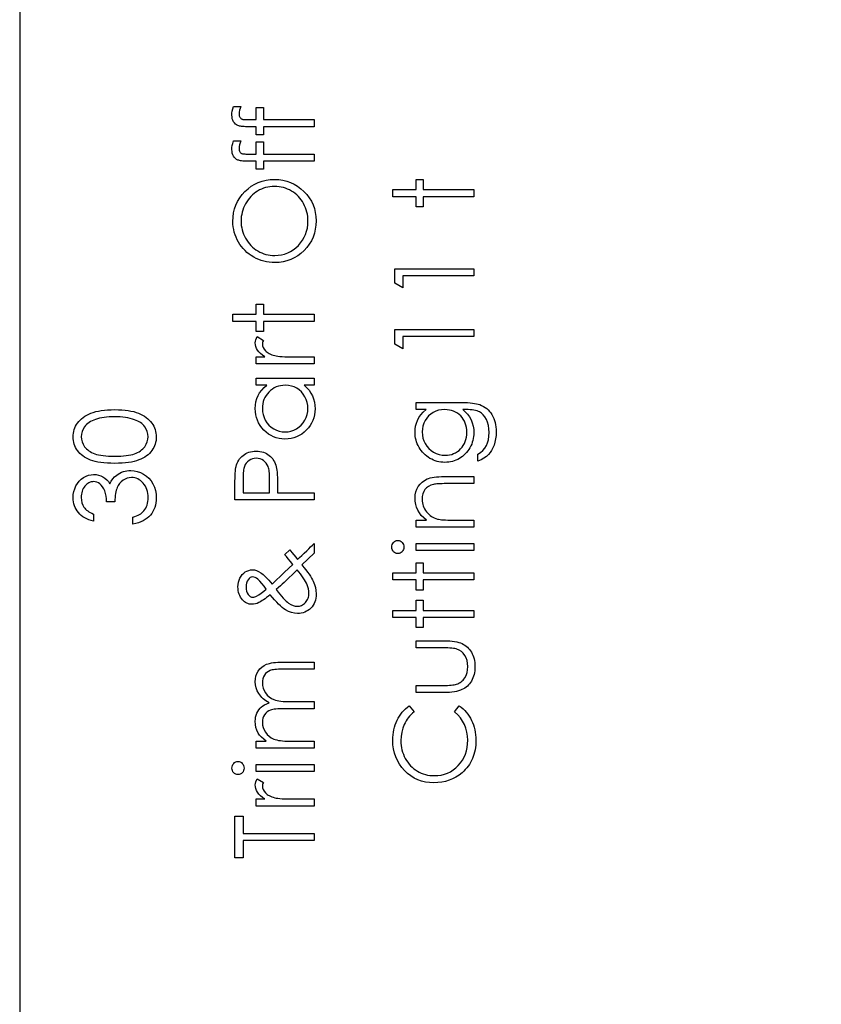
# Model space of a CAD drawing. Header units: inches. Extents: x 0.1 to 87.3, y 0.1 to 33.9.
# Tile 6 of 174: x 2.8 to 4.1, y 17.7 to 19.2. Entities that reach past the tile are written whole.
import ezdxf

# ---------------------------------------------------------------- set-up
doc = ezdxf.new("R2010")
doc.units = ezdxf.units.IN
doc.header["$MEASUREMENT"] = 0
doc.layers.add('DIMENSIONS', color=171, linetype='Continuous')
doc.styles.add('SLDTEXTSTYLE0', font='TXT', dxfattribs={"width": 0.75})
doc.dimstyles.new('SLDDIMSTYLE7', dxfattribs={"dimtxt": 0.125, "dimasz": 0.13, "dimexe": 0, "dimexo": 0.0625, "dimgap": 0.03125, "dimtad": 0, "dimtih": 1, "dimtoh": 1, "dimdec": 1, "dimrnd": 1e-09, "dimzin": 12, "dimdsep": 46, "dimtxsty": 'SLDTEXTSTYLE0', "dimsah": 1, "dimcen": 0.09, "dimadec": 0, "dimazin": 3, "dimtfac": 1, "dimtdec": 1, "dimtofl": 0, "dimtmove": 0, "dimatfit": 3, "dimfxl": 1, "dimfrac": 2, "dimtolj": 1, "dimtzin": 12, "dimarcsym": 0})

# ---------------------------------------------------------------- blocks, each defined once
blk = doc.blocks.new('_D_10')
at = {"layer": 'DIMENSIONS'}
for p, q in [((2.8197, 20.8042), (2.8197, 14.5427)), ((48.3846, 20.3884), (48.3846, 14.5427)), ((2.8197, 14.6677), (27.4208, 14.6677)), ((48.3846, 14.6677), (27.7909, 14.6677))]:
    blk.add_line(p, q, dxfattribs=at)
for centre, start, end in [((27.6426, 14.655), 153.4349, 206.5651), ((27.569, 14.655), 333.4349, 26.5651)]:
    blk.add_arc(centre, 0.2219, start, end, dxfattribs=at)
for points in [[(2.8197, 14.6677), (2.9497, 14.6477), (2.9497, 14.6877)], [(48.3846, 14.6677), (48.2546, 14.6877), (48.2546, 14.6477)]]:
    blk.add_solid(points, dxfattribs=at)
at = {"layer": 'DIMENSIONS', "insert": (27.4442, 14.7169), "char_height": 0.125, "attachment_point": 1, "style": 'SLDTEXTSTYLE0'}
blk.add_mtext('45.6', dxfattribs=at)

msp = doc.modelspace()

# ---------------------------------------------------------------- linework, layer by layer
at = {"color": 7, "linetype": 'Continuous', "flags": 128}
for points in [[(3.15736, 19.07405), (3.169, 19.07405), (3.169, 19.07405), (3.16778, 19.07085), (3.1669, 19.06789), (3.16637, 19.06516), (3.1662, 19.06268), (3.1662, 19.06268), (3.1663, 19.06101), (3.16655, 19.05945), (3.167, 19.05808), (3.16763, 19.05683), (3.16838, 19.05577), (3.16915, 19.05492), (3.17, 19.0543), (3.17091, 19.0539), (3.17146, 19.05375), (3.17221, 19.05365), (3.17316, 19.05352), (3.17431, 19.05344), (3.17564, 19.05337), (3.17714, 19.05334), (3.17887, 19.05329), (3.18077, 19.05329), (3.18077, 19.05329), (3.19344, 19.05329), (3.19344, 19.05329), (3.19344, 19.07245), (3.19344, 19.07245), (3.20466, 19.07245), (3.20466, 19.07245), (3.20466, 19.05327), (3.20466, 19.05327), (3.28479, 19.05322), (3.28479, 19.05322), (3.28479, 19.042), (3.28479, 19.042), (3.20466, 19.042), (3.20466, 19.042), (3.20466, 19.02918), (3.20466, 19.02918), (3.19344, 19.02918), (3.19344, 19.02918), (3.19344, 19.042), (3.19344, 19.042), (3.17884, 19.042), (3.17884, 19.042), (3.17641, 19.04203), (3.17419, 19.04213), (3.17211, 19.04225), (3.17023, 19.04245), (3.16853, 19.0427), (3.167, 19.04303), (3.16567, 19.04338), (3.1645, 19.0438), (3.16247, 19.04486), (3.16064, 19.04623), (3.15901, 19.04791), (3.15758, 19.04991), (3.15646, 19.05219), (3.15563, 19.0547), (3.15516, 19.05743), (3.15498, 19.06038), (3.15498, 19.06038), (3.15513, 19.06339), (3.15558, 19.06667), (3.15631, 19.07022), (3.15733, 19.07405)], [(3.15736, 19.01957), (3.169, 19.01957), (3.169, 19.01957), (3.16778, 19.01636), (3.1669, 19.01341), (3.16637, 19.01068), (3.1662, 19.0082), (3.1662, 19.0082), (3.1663, 19.00652), (3.16655, 19.00497), (3.167, 19.00359), (3.16763, 19.00234), (3.16838, 19.00129), (3.16915, 19.00044), (3.17, 18.99981), (3.17091, 18.99941), (3.17146, 18.99926), (3.17221, 18.99916), (3.17316, 18.99903), (3.17431, 18.99896), (3.17564, 18.99888), (3.17714, 18.99886), (3.17887, 18.99881), (3.18077, 18.99881), (3.18077, 18.99881), (3.19344, 18.99881), (3.19344, 18.99881), (3.19344, 19.01796), (3.19344, 19.01796), (3.20466, 19.01796), (3.20466, 19.01796), (3.20466, 18.99878), (3.20466, 18.99878), (3.28479, 18.99873), (3.28479, 18.99873), (3.28479, 18.98751), (3.28479, 18.98751), (3.20466, 18.98751), (3.20466, 18.98751), (3.20466, 18.97469), (3.20466, 18.97469), (3.19344, 18.97469), (3.19344, 18.97469), (3.19344, 18.98751), (3.19344, 18.98751), (3.17884, 18.98751), (3.17884, 18.98751), (3.17641, 18.98754), (3.17419, 18.98764), (3.17211, 18.98776), (3.17023, 18.98797), (3.16853, 18.98822), (3.167, 18.98854), (3.16567, 18.98889), (3.1645, 18.98932), (3.16247, 18.99037), (3.16064, 18.99175), (3.15901, 18.99342), (3.15758, 18.99543), (3.15646, 18.99771), (3.15563, 19.00021), (3.15516, 19.00294), (3.15498, 19.00589), (3.15498, 19.00589), (3.15513, 19.0089), (3.15558, 19.01218), (3.15631, 19.01573), (3.15733, 19.01957)], [(3.15661, 18.89216), (3.15688, 18.8991), (3.15776, 18.90573), (3.15924, 18.91209), (3.16132, 18.91818), (3.164, 18.92396), (3.16725, 18.92945), (3.17111, 18.93465), (3.17554, 18.93956), (3.18042, 18.94404), (3.18558, 18.94793), (3.19101, 18.95121), (3.1967, 18.95389), (3.20268, 18.95599), (3.20892, 18.95747), (3.21545, 18.95837), (3.22224, 18.95867), (3.22224, 18.95867), (3.22897, 18.95837), (3.23546, 18.95747), (3.24167, 18.95599), (3.24763, 18.95391), (3.25331, 18.95123), (3.25875, 18.94795), (3.26393, 18.94407), (3.26884, 18.93961), (3.27332, 18.93473), (3.27723, 18.92957), (3.28051, 18.92416), (3.28321, 18.91848), (3.28529, 18.91254), (3.28679, 18.90636), (3.28769, 18.8999), (3.28799, 18.89316), (3.28799, 18.89316), (3.28769, 18.88638), (3.28679, 18.87984), (3.28531, 18.87358), (3.28324, 18.8676), (3.28056, 18.86189), (3.27728, 18.85643), (3.2734, 18.85125), (3.26894, 18.84634), (3.26406, 18.84186), (3.25892, 18.838), (3.25351, 18.83472), (3.24788, 18.83204), (3.24199, 18.82994), (3.23586, 18.82846), (3.22947, 18.82756), (3.22284, 18.82726), (3.22284, 18.82726), (3.21838, 18.82738), (3.214, 18.82781), (3.20969, 18.82849), (3.20546, 18.82944), (3.20133, 18.83066), (3.19727, 18.83214), (3.19329, 18.83392), (3.18941, 18.83595), (3.18565, 18.83823), (3.18212, 18.8407), (3.17879, 18.84336), (3.17569, 18.84624), (3.17278, 18.84929), (3.17008, 18.85255), (3.16758, 18.856), (3.1653, 18.85966), (3.16324, 18.86347), (3.16149, 18.86732), (3.15999, 18.87128), (3.15876, 18.87531), (3.15781, 18.87939), (3.15713, 18.88357), (3.15671, 18.88783), (3.15658, 18.89216)], [(3.40911, 18.93142), (3.40909, 18.94264), (3.40909, 18.94264), (3.44595, 18.94264), (3.44595, 18.94264), (3.44595, 18.95867), (3.44595, 18.95867), (3.45717, 18.95867), (3.45717, 18.95867), (3.45717, 18.94264), (3.45717, 18.94264), (3.5373, 18.94264), (3.5373, 18.94264), (3.5373, 18.93142), (3.5373, 18.93142), (3.45717, 18.93142), (3.45717, 18.93142), (3.45717, 18.9154), (3.45717, 18.9154), (3.44595, 18.9154), (3.44595, 18.9154), (3.44595, 18.93142), (3.44595, 18.93142), (3.40909, 18.93142)], [(3.16941, 18.89271), (3.1695, 18.88916), (3.16985, 18.88565), (3.17041, 18.8822), (3.17118, 18.87879), (3.17218, 18.87544), (3.17341, 18.8721), (3.17486, 18.86885), (3.17654, 18.86562), (3.17842, 18.86251), (3.18042, 18.85958), (3.1826, 18.85683), (3.18493, 18.85425), (3.18741, 18.85185), (3.19006, 18.84959), (3.19284, 18.84754), (3.1958, 18.84566), (3.19888, 18.84398), (3.20203, 18.84251), (3.20526, 18.84128), (3.20862, 18.84028), (3.21202, 18.83948), (3.21553, 18.83893), (3.21911, 18.83858), (3.22279, 18.83848), (3.22279, 18.83848), (3.2282, 18.83873), (3.23338, 18.83948), (3.23834, 18.8407), (3.24312, 18.84246), (3.24765, 18.84469), (3.25199, 18.84742), (3.25609, 18.85065), (3.26, 18.85438), (3.26355, 18.85846), (3.26663, 18.86274), (3.26924, 18.86722), (3.27139, 18.8719), (3.27304, 18.87681), (3.27422, 18.8819), (3.27495, 18.8872), (3.27517, 18.89271), (3.27517, 18.89271), (3.27507, 18.89642), (3.27475, 18.90005), (3.2742, 18.90363), (3.27342, 18.90714), (3.27244, 18.91057), (3.27124, 18.91392), (3.26981, 18.9172), (3.26819, 18.92043), (3.26636, 18.92354), (3.26438, 18.92647), (3.26225, 18.9292), (3.25995, 18.93178), (3.25747, 18.93418), (3.25484, 18.93641), (3.25206, 18.93844), (3.24911, 18.94031), (3.24605, 18.94199), (3.2429, 18.94344), (3.23967, 18.94467), (3.23634, 18.94567), (3.23293, 18.94645), (3.22945, 18.947), (3.22587, 18.94735), (3.22221, 18.94745), (3.22221, 18.94745), (3.21858, 18.94735), (3.21503, 18.947), (3.21157, 18.94645), (3.20819, 18.94567), (3.20491, 18.94467), (3.20173, 18.94344), (3.19863, 18.94199), (3.1956, 18.94031), (3.19269, 18.93844), (3.18994, 18.93638), (3.18733, 18.93413), (3.18488, 18.93173), (3.18257, 18.92912), (3.18042, 18.92632), (3.17839, 18.92336), (3.17654, 18.92021), (3.17486, 18.91695), (3.17341, 18.91362), (3.17218, 18.91027), (3.17118, 18.90686), (3.17041, 18.90338), (3.16985, 18.89987), (3.1695, 18.89632), (3.1694, 18.89271)], [(3.41233, 18.79453), (3.4123, 18.81764), (3.4123, 18.81764), (3.5373, 18.81764), (3.5373, 18.81764), (3.5373, 18.80642), (3.5373, 18.80642), (3.42512, 18.80642), (3.42512, 18.80642), (3.42512, 18.78719), (3.42512, 18.78719), (3.4123, 18.79453)], [(3.15661, 18.73431), (3.15658, 18.74553), (3.15658, 18.74553), (3.19344, 18.74553), (3.19344, 18.74553), (3.19344, 18.76155), (3.19344, 18.76155), (3.20466, 18.76155), (3.20466, 18.76155), (3.20466, 18.74553), (3.20466, 18.74553), (3.28479, 18.74553), (3.28479, 18.74553), (3.28479, 18.73431), (3.28479, 18.73431), (3.20466, 18.73431), (3.20466, 18.73431), (3.20466, 18.71828), (3.20466, 18.71828), (3.19344, 18.71828), (3.19344, 18.71828), (3.19344, 18.73431), (3.19344, 18.73431), (3.15658, 18.73431)], [(3.41233, 18.69838), (3.4123, 18.72149), (3.4123, 18.72149), (3.5373, 18.72149), (3.5373, 18.72149), (3.5373, 18.71027), (3.5373, 18.71027), (3.42512, 18.71027), (3.42512, 18.71027), (3.42512, 18.69104), (3.42512, 18.69104), (3.4123, 18.69838)], [(3.19348, 18.667), (3.19344, 18.67822), (3.19344, 18.67822), (3.20689, 18.67822), (3.20689, 18.67822), (3.20318, 18.68077), (3.20003, 18.6834), (3.19742, 18.68608), (3.19537, 18.68884), (3.19382, 18.69167), (3.19272, 18.69457), (3.19206, 18.6975), (3.19184, 18.70051), (3.19184, 18.70051), (3.19204, 18.70283), (3.19262, 18.70524), (3.19359, 18.70772), (3.19497, 18.71027), (3.19497, 18.71027), (3.20469, 18.70411), (3.20469, 18.70411), (3.20398, 18.70248), (3.20346, 18.70098), (3.20316, 18.6996), (3.20306, 18.69838), (3.20306, 18.69838), (3.20336, 18.6957), (3.20426, 18.69304), (3.20574, 18.69046), (3.20784, 18.68791), (3.20912, 18.68668), (3.21057, 18.68553), (3.2122, 18.68448), (3.21397, 18.68348), (3.2159, 18.68255), (3.21803, 18.6817), (3.22031, 18.68092), (3.22274, 18.68022), (3.22274, 18.68022), (3.22492, 18.67975), (3.22762, 18.67935), (3.23078, 18.679), (3.23446, 18.67872), (3.23861, 18.6785), (3.2433, 18.67834), (3.24843, 18.67824), (3.25409, 18.67822), (3.25409, 18.67822), (3.28479, 18.67822), (3.28479, 18.67822), (3.28479, 18.667), (3.28479, 18.667), (3.19344, 18.667)], [(3.19348, 18.64457), (3.28479, 18.64457), (3.28479, 18.64457), (3.28479, 18.63335), (3.28479, 18.63335), (3.26899, 18.63335), (3.26899, 18.63335), (3.27319, 18.62947), (3.27683, 18.62539), (3.27981, 18.62103), (3.28221, 18.61647), (3.28404, 18.61169), (3.28534, 18.60671), (3.28614, 18.60147), (3.28639, 18.59604), (3.28639, 18.59604), (3.28617, 18.59121), (3.28551, 18.58655), (3.28444, 18.58207), (3.28294, 18.57776), (3.28098, 18.57365), (3.2786, 18.5697), (3.2758, 18.56594), (3.27254, 18.56236), (3.26899, 18.55908), (3.26526, 18.55625), (3.26133, 18.55387), (3.25719, 18.55189), (3.25289, 18.55037), (3.24841, 18.54929), (3.24372, 18.54864), (3.23886, 18.54841), (3.23886, 18.54841), (3.23411, 18.54864), (3.2295, 18.54929), (3.22509, 18.55039), (3.22084, 18.55194), (3.21678, 18.55392), (3.2129, 18.55632), (3.20917, 18.55918), (3.20564, 18.56248), (3.20241, 18.56609), (3.1996, 18.5699), (3.19722, 18.57385), (3.1953, 18.57801), (3.19377, 18.58234), (3.19269, 18.58685), (3.19206, 18.59153), (3.19184, 18.59639), (3.19184, 18.59639), (3.19212, 18.60197), (3.19294, 18.60728), (3.19434, 18.61231), (3.19627, 18.61707), (3.19883, 18.62155), (3.20201, 18.62579), (3.20586, 18.62969), (3.21034, 18.63335), (3.21034, 18.63335), (3.19344, 18.63335), (3.19344, 18.63335), (3.19344, 18.64457)], [(3.20309, 18.59654), (3.20336, 18.59163), (3.20423, 18.58692), (3.20571, 18.58242), (3.20777, 18.57808), (3.21037, 18.57408), (3.21342, 18.5705), (3.21698, 18.56734), (3.22099, 18.56461), (3.22529, 18.56243), (3.22975, 18.56088), (3.23431, 18.55993), (3.23899, 18.55963), (3.23899, 18.55963), (3.24365, 18.55996), (3.2482, 18.56088), (3.25264, 18.56246), (3.25699, 18.56466), (3.26105, 18.56742), (3.26466, 18.57057), (3.26776, 18.57418), (3.27039, 18.57821), (3.27249, 18.58254), (3.27397, 18.58702), (3.27487, 18.59166), (3.27517, 18.59644), (3.27517, 18.59644), (3.27487, 18.6013), (3.274, 18.60603), (3.27249, 18.61061), (3.27042, 18.61507), (3.26784, 18.6192), (3.26483, 18.62286), (3.26143, 18.62596), (3.25757, 18.62859), (3.25339, 18.63067), (3.24896, 18.63217), (3.24427, 18.63305), (3.23932, 18.63335), (3.23932, 18.63335), (3.23553, 18.63317), (3.2319, 18.63267), (3.22842, 18.63185), (3.22512, 18.63069), (3.22196, 18.62919), (3.21896, 18.62736), (3.21613, 18.62521), (3.21345, 18.62271), (3.21102, 18.61998), (3.20889, 18.6171), (3.20711, 18.61404), (3.20566, 18.61086), (3.20451, 18.60751), (3.20371, 18.604), (3.20321, 18.60035), (3.20306, 18.59654)], [(3.44598, 18.59489), (3.44595, 18.6061), (3.44595, 18.6061), (3.51844, 18.6061), (3.51844, 18.6061), (3.52308, 18.60605), (3.52738, 18.6059), (3.53136, 18.60563), (3.53502, 18.60528), (3.53838, 18.6048), (3.54138, 18.60423), (3.54409, 18.60355), (3.54646, 18.60277), (3.54646, 18.60277), (3.54952, 18.60152), (3.55237, 18.60007), (3.55505, 18.59842), (3.55756, 18.59654), (3.55989, 18.59444), (3.56204, 18.59216), (3.56399, 18.58965), (3.56577, 18.58692), (3.56737, 18.58404), (3.56875, 18.58101), (3.5699, 18.57783), (3.57085, 18.5745), (3.5716, 18.57105), (3.57213, 18.56744), (3.57246, 18.56369), (3.57256, 18.55981), (3.57256, 18.55981), (3.57236, 18.55415), (3.57173, 18.54879), (3.57068, 18.5437), (3.5692, 18.53892), (3.56737, 18.53451), (3.56527, 18.53053), (3.56289, 18.527), (3.56021, 18.52387), (3.55706, 18.52102), (3.55327, 18.51829), (3.54882, 18.51566), (3.54371, 18.51316), (3.54371, 18.51316), (3.54371, 18.52437), (3.54371, 18.52437), (3.54792, 18.5272), (3.55152, 18.53043), (3.55455, 18.53404), (3.55701, 18.53802), (3.55891, 18.54245), (3.56026, 18.54739), (3.56106, 18.55279), (3.56134, 18.55873), (3.56134, 18.55873), (3.56106, 18.56459), (3.56026, 18.56997), (3.55891, 18.57488), (3.55701, 18.57931), (3.5547, 18.58322), (3.55215, 18.58652), (3.54929, 18.5892), (3.54616, 18.59131), (3.54439, 18.59216), (3.54236, 18.59288), (3.54005, 18.59348), (3.5375, 18.59398), (3.53465, 18.59439), (3.53154, 18.59466), (3.52816, 18.59484), (3.52453, 18.59489), (3.52453, 18.59489), (3.5198, 18.59489), (3.5198, 18.59489), (3.52378, 18.59138), (3.52728, 18.58752), (3.53026, 18.58329), (3.53277, 18.57869), (3.53475, 18.57383), (3.53617, 18.56882), (3.53702, 18.56369), (3.5373, 18.55838), (3.5373, 18.55838), (3.5372, 18.55525), (3.53692, 18.55217), (3.53642, 18.54914), (3.53575, 18.54616), (3.53487, 18.54323), (3.53382, 18.54035), (3.53254, 18.53749), (3.53109, 18.53471), (3.52946, 18.53204), (3.52771, 18.52951), (3.52583, 18.52713), (3.5238, 18.5249), (3.52165, 18.52285), (3.51937, 18.52094), (3.51694, 18.51919), (3.51439, 18.51759), (3.51173, 18.51619), (3.509, 18.51496), (3.50622, 18.51391), (3.50337, 18.51306), (3.50047, 18.5124), (3.49749, 18.51193), (3.49443, 18.51165), (3.49133, 18.51155), (3.49133, 18.51155), (3.48822, 18.51165), (3.48514, 18.51195), (3.48214, 18.51243), (3.47918, 18.51313), (3.47628, 18.51401), (3.47342, 18.51508), (3.47064, 18.51636), (3.46789, 18.51784), (3.46523, 18.51949), (3.46273, 18.52129), (3.46038, 18.52325), (3.45815, 18.52535), (3.45607, 18.5276), (3.45414, 18.53001), (3.45234, 18.53256), (3.45069, 18.53527), (3.44921, 18.53807), (3.44791, 18.5409), (3.44683, 18.54378), (3.44593, 18.54668), (3.44525, 18.54964), (3.44475, 18.55264), (3.44445, 18.55567), (3.44435, 18.55873), (3.44435, 18.55873), (3.4446, 18.56376), (3.44533, 18.56862), (3.44653, 18.5733), (3.44823, 18.57781), (3.45054, 18.58219), (3.45359, 18.58652), (3.4574, 18.59073), (3.46193, 18.59489), (3.46193, 18.59489), (3.44595, 18.59489)], [(2.96985, 18.50995), (2.96382, 18.51003), (2.95816, 18.51028), (2.95283, 18.5107), (2.94787, 18.51128), (2.94326, 18.512), (2.939, 18.51293), (2.9351, 18.51401), (2.93154, 18.51523), (2.92826, 18.51661), (2.92518, 18.51814), (2.92233, 18.51982), (2.91965, 18.52162), (2.91719, 18.52355), (2.91494, 18.5256), (2.91289, 18.5278), (2.91103, 18.53016), (2.90941, 18.53261), (2.90798, 18.53514), (2.9068, 18.53772), (2.90582, 18.5404), (2.90505, 18.54313), (2.9045, 18.54593), (2.90417, 18.54879), (2.90407, 18.55174), (2.90407, 18.55174), (2.90417, 18.55472), (2.90452, 18.55765), (2.90505, 18.56048), (2.90582, 18.56326), (2.9068, 18.56596), (2.90803, 18.56859), (2.90943, 18.57117), (2.91108, 18.57365), (2.91294, 18.57603), (2.91504, 18.57831), (2.91732, 18.58044), (2.91985, 18.58244), (2.92258, 18.58432), (2.92556, 18.58607), (2.92871, 18.58767), (2.93212, 18.58918), (2.93577, 18.5905), (2.93975, 18.59168), (2.94401, 18.59266), (2.94857, 18.59346), (2.95343, 18.59408), (2.95861, 18.59454), (2.96407, 18.59479), (2.96983, 18.59489), (2.96983, 18.59489), (2.97556, 18.59479), (2.98102, 18.59454), (2.98615, 18.59408), (2.99099, 18.59348), (2.99552, 18.59268), (2.99978, 18.59171), (3.00371, 18.59058), (3.00734, 18.58925), (3.01072, 18.58777), (3.01387, 18.58617), (3.01683, 18.58444), (3.01958, 18.58257), (3.02209, 18.58056), (3.02439, 18.57841), (3.02649, 18.57613), (3.02837, 18.57373), (3.03005, 18.57122), (3.03148, 18.56864), (3.0327, 18.56599), (3.0337, 18.56329), (3.03448, 18.56051), (3.03503, 18.55765), (3.03538, 18.55472), (3.03548, 18.55174), (3.03548, 18.55174), (3.03538, 18.54879), (3.03506, 18.54593), (3.03451, 18.54313), (3.03375, 18.54042), (3.0328, 18.53777), (3.0316, 18.53519), (3.0302, 18.53269), (3.0286, 18.53026), (3.02677, 18.52793), (3.02474, 18.52573), (3.02249, 18.52367), (3.02001, 18.52174), (3.01733, 18.51994), (3.01445, 18.51826), (3.01134, 18.51671), (3.00804, 18.51531), (3.00446, 18.51406), (3.00053, 18.51296), (2.99627, 18.51205), (2.99166, 18.5113), (2.9867, 18.5107), (2.98142, 18.51028), (2.97579, 18.51003), (2.96983, 18.50995)], [(2.96981, 18.52117), (2.97479, 18.52122), (2.97949, 18.52142), (2.98387, 18.52172), (2.98796, 18.52212), (2.99171, 18.52267), (2.99514, 18.52332), (2.99827, 18.5241), (3.00108, 18.525), (3.00366, 18.52603), (3.00606, 18.52715), (3.00831, 18.52838), (3.01042, 18.52973), (3.01235, 18.53121), (3.01412, 18.53279), (3.01573, 18.53449), (3.01718, 18.53629), (3.01958, 18.5401), (3.02128, 18.544), (3.02231, 18.54801), (3.02266, 18.55212), (3.02266, 18.55212), (3.02234, 18.55625), (3.02133, 18.56026), (3.01966, 18.56411), (3.0173, 18.56784), (3.01588, 18.56962), (3.0143, 18.57127), (3.01252, 18.57283), (3.01059, 18.57428), (3.00851, 18.57561), (3.00624, 18.57683), (3.00381, 18.57793), (3.0012, 18.57894), (3.0012, 18.57894), (2.99785, 18.58004), (2.99434, 18.58101), (2.99066, 18.58182), (2.98683, 18.58249), (2.98282, 18.58299), (2.97864, 18.58337), (2.97428, 18.58359), (2.96978, 18.58367), (2.96978, 18.58367), (2.96527, 18.58359), (2.96096, 18.58342), (2.95688, 18.58307), (2.953, 18.58262), (2.94932, 18.58202), (2.94586, 18.58131), (2.94261, 18.58044), (2.93955, 18.57946), (2.9367, 18.57836), (2.93407, 18.57716), (2.93162, 18.57586), (2.92936, 18.57445), (2.92731, 18.57295), (2.92546, 18.57132), (2.92378, 18.56962), (2.92233, 18.56782), (2.91995, 18.56404), (2.91824, 18.56018), (2.91724, 18.5562), (2.91689, 18.55212), (2.91689, 18.55212), (2.91724, 18.54799), (2.91824, 18.54395), (2.91995, 18.54007), (2.92233, 18.53629), (2.92378, 18.53449), (2.92538, 18.53281), (2.92713, 18.53123), (2.92906, 18.52978), (2.93117, 18.52843), (2.93339, 18.52718), (2.9358, 18.52605), (2.93838, 18.52502), (2.94118, 18.52412), (2.94431, 18.52335), (2.94777, 18.52267), (2.95155, 18.52214), (2.95563, 18.52172), (2.96001, 18.52142), (2.96474, 18.52122), (2.96978, 18.52117)], [(3.45559, 18.55963), (3.45587, 18.55472), (3.45677, 18.54999), (3.45825, 18.54546), (3.46033, 18.54108), (3.46296, 18.53702), (3.46604, 18.53344), (3.46957, 18.53031), (3.47355, 18.52763), (3.47785, 18.5255), (3.48234, 18.524), (3.48697, 18.52307), (3.49178, 18.52277), (3.49178, 18.52277), (3.49541, 18.52292), (3.49889, 18.5234), (3.50222, 18.5242), (3.50537, 18.5253), (3.50835, 18.5267), (3.51118, 18.52843), (3.51386, 18.53048), (3.51637, 18.53284), (3.51864, 18.53544), (3.52062, 18.53825), (3.52228, 18.54125), (3.52365, 18.54441), (3.5247, 18.54776), (3.52548, 18.55132), (3.52593, 18.55505), (3.52608, 18.55895), (3.52608, 18.55895), (3.52593, 18.56291), (3.52548, 18.56667), (3.52473, 18.57022), (3.52368, 18.57358), (3.52233, 18.57673), (3.52065, 18.57969), (3.51869, 18.58247), (3.51644, 18.58502), (3.51394, 18.58732), (3.51123, 18.58933), (3.50835, 18.59103), (3.5053, 18.59243), (3.50204, 18.59351), (3.49859, 18.59426), (3.49496, 18.59474), (3.49113, 18.59489), (3.49113, 18.59489), (3.48614, 18.59461), (3.48146, 18.59376), (3.47703, 18.59233), (3.47287, 18.59035), (3.46907, 18.58785), (3.46571, 18.58487), (3.46273, 18.58144), (3.4602, 18.57751), (3.45817, 18.57328), (3.45672, 18.56889), (3.45587, 18.56434), (3.45557, 18.55963)], [(3.1598, 18.45226), (3.15979, 18.47677), (3.15979, 18.47677), (3.15981, 18.48183), (3.15991, 18.48646), (3.16006, 18.49067), (3.16026, 18.49445), (3.16051, 18.49778), (3.16084, 18.50071), (3.16122, 18.50319), (3.16167, 18.50524), (3.16167, 18.50524), (3.16242, 18.50782), (3.16334, 18.51028), (3.16445, 18.5126), (3.16572, 18.51483), (3.16718, 18.51691), (3.16878, 18.51889), (3.17058, 18.52074), (3.17256, 18.52247), (3.17469, 18.52405), (3.17697, 18.5254), (3.17934, 18.52655), (3.18187, 18.5275), (3.18455, 18.52823), (3.18733, 18.52876), (3.19026, 18.52908), (3.19332, 18.52918), (3.19332, 18.52918), (3.1964, 18.52908), (3.19933, 18.52876), (3.20213, 18.52825), (3.20479, 18.52753), (3.20731, 18.52658), (3.20969, 18.52545), (3.21195, 18.5241), (3.21405, 18.52255), (3.216, 18.52082), (3.21781, 18.51891), (3.21943, 18.51686), (3.22089, 18.51466), (3.22216, 18.51228), (3.22329, 18.50975), (3.22424, 18.50707), (3.22504, 18.50424), (3.22504, 18.50424), (3.22552, 18.50189), (3.22594, 18.49906), (3.22629, 18.49578), (3.2266, 18.49202), (3.2268, 18.48781), (3.22697, 18.48316), (3.22707, 18.47802), (3.2271, 18.47242), (3.2271, 18.47242), (3.2271, 18.46348), (3.2271, 18.46348), (3.28479, 18.46348), (3.28479, 18.46348), (3.28479, 18.45226), (3.28479, 18.45226), (3.15979, 18.45226)], [(3.17264, 18.46348), (3.21428, 18.46348), (3.21428, 18.46348), (3.21455, 18.48536), (3.21455, 18.48536), (3.21453, 18.48857), (3.2144, 18.49155), (3.21423, 18.4943), (3.21397, 18.49685), (3.21365, 18.49916), (3.21325, 18.50126), (3.2128, 18.50311), (3.21225, 18.50477), (3.21092, 18.50767), (3.20927, 18.51028), (3.20721, 18.5125), (3.20484, 18.51443), (3.20221, 18.51599), (3.1994, 18.51709), (3.19647, 18.51774), (3.19337, 18.51796), (3.19337, 18.51796), (3.19036, 18.51774), (3.18746, 18.51709), (3.1847, 18.51599), (3.18207, 18.51443), (3.1797, 18.51253), (3.17769, 18.51038), (3.17604, 18.5079), (3.17476, 18.50517), (3.17426, 18.50362), (3.17381, 18.50184), (3.17346, 18.49981), (3.17316, 18.49758), (3.17291, 18.4951), (3.17273, 18.49242), (3.17263, 18.48949), (3.17261, 18.48634), (3.17261, 18.48634), (3.17261, 18.46348)], [(2.93614, 18.42982), (2.93612, 18.4186), (2.93612, 18.4186), (2.93237, 18.41958), (2.92886, 18.42078), (2.92556, 18.42216), (2.92248, 18.42376), (2.91962, 18.42554), (2.91699, 18.42754), (2.91456, 18.42975), (2.91239, 18.43215), (2.91043, 18.4347), (2.90875, 18.43738), (2.90733, 18.44016), (2.90615, 18.44307), (2.90525, 18.4461), (2.9046, 18.44923), (2.9042, 18.45246), (2.90407, 18.45581), (2.90407, 18.45581), (2.90435, 18.4607), (2.9052, 18.4654), (2.9066, 18.46994), (2.90855, 18.47432), (2.91098, 18.47837), (2.91381, 18.48193), (2.91704, 18.48501), (2.92065, 18.48761), (2.9245, 18.48967), (2.92844, 18.49115), (2.93244, 18.49202), (2.93655, 18.49232), (2.93655, 18.49232), (2.94051, 18.4921), (2.94424, 18.49142), (2.94777, 18.49027), (2.9511, 18.48867), (2.9542, 18.48661), (2.95711, 18.48411), (2.95979, 18.48115), (2.96227, 18.47772), (2.96227, 18.47772), (2.96429, 18.48166), (2.96677, 18.48524), (2.96963, 18.48844), (2.97293, 18.49127), (2.97293, 18.49127), (2.97544, 18.49302), (2.97804, 18.49453), (2.98069, 18.49583), (2.98345, 18.49688), (2.98625, 18.49768), (2.98913, 18.49826), (2.99211, 18.49861), (2.99514, 18.49873), (2.99514, 18.49873), (3.00038, 18.49838), (3.00548, 18.49731), (3.01049, 18.49553), (3.01535, 18.49302), (3.01988, 18.48992), (3.02389, 18.48631), (3.02732, 18.48216), (3.03022, 18.4775), (3.03253, 18.47244), (3.03418, 18.46708), (3.03516, 18.46142), (3.03548, 18.45549), (3.03548, 18.45549), (3.03533, 18.45148), (3.03491, 18.44763), (3.03416, 18.44394), (3.03315, 18.44044), (3.03183, 18.43711), (3.03022, 18.43395), (3.02832, 18.43095), (3.02612, 18.42812), (3.02364, 18.42549), (3.02088, 18.42311), (3.01785, 18.42096), (3.01457, 18.41905), (3.01099, 18.41738), (3.00714, 18.41595), (3.00303, 18.41475), (2.99862, 18.4138), (2.99862, 18.4138), (2.99862, 18.42501), (2.99862, 18.42501), (3.0015, 18.42592), (3.00418, 18.42689), (3.00666, 18.42799), (3.00891, 18.42917), (3.01097, 18.43042), (3.01282, 18.4318), (3.01447, 18.43325), (3.0159, 18.43481), (3.0159, 18.43481), (3.01748, 18.43693), (3.01886, 18.43919), (3.02003, 18.44159), (3.02098, 18.44412), (3.02171, 18.4468), (3.02224, 18.44963), (3.02256, 18.45258), (3.02266, 18.45569), (3.02266, 18.45569), (3.02254, 18.45919), (3.02216, 18.46252), (3.02156, 18.46568), (3.02068, 18.46866), (3.01958, 18.47144), (3.0182, 18.47407), (3.0166, 18.4765), (3.01475, 18.47878), (3.01272, 18.48083), (3.01062, 18.48261), (3.00844, 18.48411), (3.00616, 18.48534), (3.00381, 18.48629), (3.00135, 18.48696), (2.99882, 18.48739), (2.99622, 18.48751), (2.99622, 18.48751), (2.99274, 18.48724), (2.98936, 18.48644), (2.9861, 18.48509), (2.98295, 18.48318), (2.98007, 18.48083), (2.97754, 18.47812), (2.97541, 18.47502), (2.97366, 18.47156), (2.97291, 18.46964), (2.97223, 18.46743), (2.97166, 18.465), (2.97113, 18.4623), (2.97068, 18.45937), (2.9703, 18.45619), (2.97, 18.45273), (2.96978, 18.44905), (2.96978, 18.44905), (2.95696, 18.44905), (2.95696, 18.44905), (2.95678, 18.45369), (2.95623, 18.45809), (2.9553, 18.4623), (2.954, 18.46628), (2.95242, 18.46991), (2.95065, 18.47299), (2.94864, 18.47555), (2.94646, 18.47757), (2.94414, 18.47913), (2.94171, 18.48023), (2.93915, 18.48088), (2.9365, 18.4811), (2.9365, 18.4811), (2.93455, 18.481), (2.93264, 18.48065), (2.93081, 18.4801), (2.92906, 18.47933), (2.92738, 18.47832), (2.92576, 18.4771), (2.9242, 18.47565), (2.9227, 18.47397), (2.92135, 18.47214), (2.92017, 18.47019), (2.91917, 18.46811), (2.91834, 18.4659), (2.91772, 18.4636), (2.91727, 18.46117), (2.91699, 18.45862), (2.91689, 18.45596), (2.91689, 18.45596), (2.91717, 18.45171), (2.91799, 18.44773), (2.91935, 18.44407), (2.92127, 18.44069), (2.92248, 18.43911), (2.92385, 18.43761), (2.92541, 18.43616), (2.92718, 18.43478), (2.92914, 18.43343), (2.93127, 18.43218), (2.93359, 18.43097), (2.93612, 18.42982)], [(3.44598, 18.40899), (3.44595, 18.42021), (3.44595, 18.42021), (3.46243, 18.42021), (3.46243, 18.42021), (3.45802, 18.42389), (3.45427, 18.42774), (3.45114, 18.4318), (3.44866, 18.43606), (3.44678, 18.44049), (3.44543, 18.44512), (3.44463, 18.44995), (3.44435, 18.45496), (3.44435, 18.45496), (3.44468, 18.46002), (3.44565, 18.46478), (3.44726, 18.46924), (3.44951, 18.47339), (3.45231, 18.47715), (3.45557, 18.4804), (3.45925, 18.48311), (3.46341, 18.48529), (3.46576, 18.48619), (3.46839, 18.48696), (3.47134, 18.48761), (3.4746, 18.48817), (3.47815, 18.48857), (3.48201, 18.48887), (3.48619, 18.48907), (3.49065, 18.48912), (3.49065, 18.48912), (3.5373, 18.48912), (3.5373, 18.48912), (3.5373, 18.4779), (3.5373, 18.4779), (3.49433, 18.4779), (3.49433, 18.4779), (3.4906, 18.47787), (3.48719, 18.47782), (3.48411, 18.47772), (3.48136, 18.47757), (3.47891, 18.47737), (3.4768, 18.47715), (3.475, 18.47687), (3.47355, 18.47657), (3.47355, 18.47657), (3.46934, 18.47529), (3.46571, 18.47352), (3.4626, 18.47126), (3.46008, 18.46853), (3.4581, 18.46533), (3.4567, 18.46167), (3.45584, 18.45757), (3.45557, 18.45301), (3.45557, 18.45301), (3.45567, 18.4503), (3.45599, 18.44768), (3.45655, 18.4451), (3.45732, 18.44262), (3.4583, 18.44019), (3.45947, 18.43783), (3.4609, 18.43556), (3.46253, 18.43335), (3.46433, 18.43127), (3.46621, 18.4294), (3.46821, 18.42769), (3.47032, 18.42617), (3.47252, 18.42484), (3.47482, 18.42369), (3.47725, 18.42271), (3.47976, 18.42193), (3.47976, 18.42193), (3.48161, 18.42153), (3.48381, 18.42118), (3.48634, 18.42088), (3.48925, 18.42063), (3.49248, 18.42046), (3.49606, 18.42031), (3.49999, 18.42023), (3.50427, 18.42021), (3.50427, 18.42021), (3.5373, 18.42021), (3.5373, 18.42021), (3.5373, 18.40899), (3.5373, 18.40899), (3.44595, 18.40899)], [(3.23835, 18.36594), (3.24653, 18.37303), (3.24653, 18.37303), (3.24981, 18.36902), (3.25294, 18.36514), (3.25597, 18.36144), (3.25885, 18.35788), (3.25885, 18.35788), (3.26203, 18.36101), (3.26548, 18.36439), (3.26919, 18.36805), (3.27317, 18.37195), (3.27317, 18.37195), (3.27632, 18.37506), (3.27933, 18.37799), (3.28213, 18.38077), (3.28479, 18.38335), (3.28479, 18.38335), (3.28479, 18.36827), (3.28479, 18.36827), (3.26566, 18.34949), (3.26566, 18.34949), (3.26889, 18.34546), (3.27182, 18.34166), (3.2745, 18.33808), (3.27688, 18.33472), (3.27895, 18.33159), (3.28078, 18.32866), (3.28231, 18.32598), (3.28356, 18.3235), (3.28549, 18.31872), (3.28689, 18.31381), (3.28772, 18.30878), (3.28799, 18.3036), (3.28799, 18.3036), (3.28787, 18.30019), (3.28747, 18.29696), (3.28682, 18.2939), (3.28589, 18.29103), (3.28471, 18.28832), (3.28326, 18.28577), (3.28156, 18.28341), (3.27958, 18.28121), (3.27743, 18.27923), (3.27512, 18.27753), (3.27269, 18.27608), (3.27014, 18.27487), (3.26746, 18.27395), (3.26466, 18.2733), (3.2617, 18.2729), (3.25862, 18.27277), (3.25862, 18.27277), (3.25386, 18.27315), (3.24913, 18.27422), (3.24437, 18.27605), (3.23962, 18.27858), (3.23716, 18.28023), (3.23453, 18.28224), (3.23178, 18.28464), (3.22885, 18.28742), (3.22574, 18.29057), (3.22249, 18.29411), (3.21908, 18.29801), (3.21553, 18.30229), (3.21553, 18.30229), (3.2126, 18.29999), (3.20987, 18.29791), (3.20734, 18.29606), (3.20501, 18.29441), (3.20286, 18.29295), (3.20093, 18.29173), (3.19918, 18.29072), (3.19765, 18.28992), (3.19479, 18.28872), (3.19201, 18.28787), (3.18931, 18.28737), (3.18666, 18.28719), (3.18666, 18.28719), (3.18443, 18.28729), (3.1823, 18.28764), (3.18027, 18.2882), (3.17832, 18.28897), (3.17649, 18.28997), (3.17474, 18.29118), (3.17311, 18.29263), (3.17156, 18.29428), (3.17156, 18.29428), (3.16993, 18.29638), (3.1685, 18.29861), (3.16733, 18.30099), (3.16635, 18.30347), (3.16557, 18.30607), (3.16502, 18.3088), (3.1647, 18.31166), (3.1646, 18.31464), (3.1646, 18.31464), (3.1648, 18.31839), (3.16537, 18.322), (3.16635, 18.32541), (3.1677, 18.32866), (3.1694, 18.33164), (3.17136, 18.33424), (3.17359, 18.33647), (3.17609, 18.33833), (3.17877, 18.3398), (3.18152, 18.34085), (3.18435, 18.34148), (3.18726, 18.34168), (3.18726, 18.34168), (3.19044, 18.34141), (3.19369, 18.34053), (3.19707, 18.3391), (3.20053, 18.33707), (3.20236, 18.33577), (3.20428, 18.33422), (3.20636, 18.33237), (3.20854, 18.33024), (3.21087, 18.32781), (3.2133, 18.32513), (3.21585, 18.32215), (3.21853, 18.31889), (3.21853, 18.31889), (3.23831, 18.33772), (3.23831, 18.33772), (3.25108, 18.35024), (3.25108, 18.35024), (3.2474, 18.35478), (3.24405, 18.35891), (3.24102, 18.36261), (3.23831, 18.36594)], [(3.40753, 18.37769), (3.40767, 18.37977), (3.40819, 18.3817), (3.40909, 18.38347), (3.41032, 18.38508), (3.4118, 18.38643), (3.41345, 18.38738), (3.41523, 18.38796), (3.41716, 18.38816), (3.41716, 18.38816), (3.41904, 18.38796), (3.42079, 18.38738), (3.42242, 18.38643), (3.42389, 18.38508), (3.42512, 18.38347), (3.42602, 18.3817), (3.42655, 18.37977), (3.42672, 18.37769), (3.42672, 18.37769), (3.42655, 18.37564), (3.42602, 18.37376), (3.42512, 18.37198), (3.42389, 18.37038), (3.42242, 18.36905), (3.42079, 18.3681), (3.41904, 18.36752), (3.41716, 18.36732), (3.41716, 18.36732), (3.41523, 18.36752), (3.41345, 18.3681), (3.4118, 18.36905), (3.41032, 18.37038), (3.40909, 18.37198), (3.40819, 18.37376), (3.40767, 18.37564), (3.40749, 18.37769)], [(3.44598, 18.37213), (3.44595, 18.38335), (3.44595, 18.38335), (3.5373, 18.38335), (3.5373, 18.38335), (3.5373, 18.37213), (3.5373, 18.37213), (3.44595, 18.37213)], [(3.40911, 18.32566), (3.40909, 18.33687), (3.40909, 18.33687), (3.44595, 18.33687), (3.44595, 18.33687), (3.44595, 18.3529), (3.44595, 18.3529), (3.45717, 18.3529), (3.45717, 18.3529), (3.45717, 18.33687), (3.45717, 18.33687), (3.5373, 18.33687), (3.5373, 18.33687), (3.5373, 18.32566), (3.5373, 18.32566), (3.45717, 18.32566), (3.45717, 18.32566), (3.45717, 18.30963), (3.45717, 18.30963), (3.44595, 18.30963), (3.44595, 18.30963), (3.44595, 18.32566), (3.44595, 18.32566), (3.40909, 18.32566)], [(3.22494, 18.31048), (3.22792, 18.30657), (3.23078, 18.30302), (3.23346, 18.29981), (3.23601, 18.29696), (3.23839, 18.29446), (3.24059, 18.2923), (3.24267, 18.2905), (3.24457, 18.28905), (3.24815, 18.28684), (3.25161, 18.28527), (3.25494, 18.28431), (3.25812, 18.28399), (3.25812, 18.28399), (3.25992, 18.28409), (3.2617, 18.28436), (3.2634, 18.28484), (3.26506, 18.28549), (3.26666, 18.28634), (3.26819, 18.28739), (3.26969, 18.28862), (3.27112, 18.29002), (3.27244, 18.29158), (3.2736, 18.29323), (3.27457, 18.29496), (3.27537, 18.29676), (3.27597, 18.29866), (3.27642, 18.30064), (3.27668, 18.30269), (3.27678, 18.30485), (3.27678, 18.30485), (3.2766, 18.30815), (3.27605, 18.31143), (3.27515, 18.31466), (3.27387, 18.31787), (3.27387, 18.31787), (3.27262, 18.32045), (3.27114, 18.32313), (3.26946, 18.32596), (3.26756, 18.32889), (3.26546, 18.33194), (3.26315, 18.33512), (3.26062, 18.33843), (3.2579, 18.34186), (3.2579, 18.34186), (3.23744, 18.3218), (3.23744, 18.3218), (3.23466, 18.3192), (3.23165, 18.31644), (3.2284, 18.31354), (3.22492, 18.31048)], [(3.20925, 18.31121), (3.20586, 18.31607), (3.20251, 18.32027), (3.1992, 18.32385), (3.1959, 18.32678), (3.1959, 18.32678), (3.19364, 18.32838), (3.19151, 18.32954), (3.18951, 18.33024), (3.18763, 18.33046), (3.18763, 18.33046), (3.18563, 18.33019), (3.18375, 18.32936), (3.18202, 18.32796), (3.18045, 18.32601), (3.17912, 18.3236), (3.17817, 18.32085), (3.17762, 18.31772), (3.17742, 18.31421), (3.17742, 18.31421), (3.17762, 18.31088), (3.17819, 18.30785), (3.17917, 18.30517), (3.18052, 18.30279), (3.18215, 18.30087), (3.18393, 18.29951), (3.18583, 18.29869), (3.18788, 18.29841), (3.18788, 18.29841), (3.18949, 18.29851), (3.19106, 18.29881), (3.19257, 18.29934), (3.19402, 18.30004), (3.19402, 18.30004), (3.19757, 18.30222), (3.2013, 18.30482), (3.20519, 18.3078), (3.20924, 18.31121)], [(3.40911, 18.26636), (3.40909, 18.27758), (3.40909, 18.27758), (3.44595, 18.27758), (3.44595, 18.27758), (3.44595, 18.2936), (3.44595, 18.2936), (3.45717, 18.2936), (3.45717, 18.2936), (3.45717, 18.27758), (3.45717, 18.27758), (3.5373, 18.27758), (3.5373, 18.27758), (3.5373, 18.26636), (3.5373, 18.26636), (3.45717, 18.26636), (3.45717, 18.26636), (3.45717, 18.25033), (3.45717, 18.25033), (3.44595, 18.25033), (3.44595, 18.25033), (3.44595, 18.26636), (3.44595, 18.26636), (3.40909, 18.26636)], [(3.44598, 18.14777), (3.44595, 18.15899), (3.44595, 18.15899), (3.48832, 18.15899), (3.48832, 18.15899), (3.49205, 18.15901), (3.49546, 18.15909), (3.49859, 18.15924), (3.50142, 18.15944), (3.50392, 18.15969), (3.50615, 18.15999), (3.50805, 18.16034), (3.50968, 18.16077), (3.50968, 18.16077), (3.51171, 18.16152), (3.51364, 18.16239), (3.51544, 18.16345), (3.51714, 18.16462), (3.51874, 18.16598), (3.52022, 18.16748), (3.5216, 18.16911), (3.52285, 18.17091), (3.52495, 18.17484), (3.52648, 18.17915), (3.52738, 18.1838), (3.52768, 18.18881), (3.52768, 18.18881), (3.52738, 18.19382), (3.52651, 18.19843), (3.52503, 18.20263), (3.52298, 18.20644), (3.52045, 18.20977), (3.51752, 18.21255), (3.51424, 18.21478), (3.51058, 18.21643), (3.51058, 18.21643), (3.50908, 18.21686), (3.50723, 18.21723), (3.505, 18.21756), (3.50239, 18.21783), (3.49941, 18.21803), (3.49608, 18.21816), (3.49238, 18.21826), (3.48832, 18.21828), (3.48832, 18.21828), (3.44595, 18.21828), (3.44595, 18.21828), (3.44595, 18.2295), (3.44595, 18.2295), (3.49042, 18.2295), (3.49042, 18.2295), (3.49496, 18.22943), (3.49921, 18.22923), (3.50319, 18.22888), (3.50688, 18.22837), (3.51026, 18.22775), (3.51334, 18.22697), (3.51614, 18.22605), (3.51867, 18.22499), (3.52097, 18.22379), (3.52315, 18.22247), (3.52521, 18.22096), (3.52713, 18.21936), (3.52891, 18.21758), (3.53059, 18.21568), (3.53212, 18.21363), (3.53352, 18.21142), (3.53477, 18.20909), (3.53587, 18.20662), (3.5368, 18.20399), (3.53755, 18.20123), (3.53815, 18.1983), (3.53858, 18.19525), (3.53883, 18.19207), (3.5389, 18.18871), (3.5389, 18.18871), (3.53883, 18.18538), (3.53858, 18.18218), (3.53815, 18.17912), (3.53755, 18.17619), (3.5368, 18.17341), (3.53587, 18.17078), (3.53477, 18.16828), (3.53352, 18.16592), (3.53212, 18.16372), (3.53056, 18.16164), (3.52891, 18.15971), (3.52711, 18.15794), (3.52515, 18.15631), (3.52308, 18.15483), (3.52087, 18.15348), (3.51854, 18.15228), (3.51599, 18.15123), (3.51314, 18.1503), (3.50996, 18.14952), (3.5065, 18.1489), (3.50272, 18.1484), (3.49866, 18.14805), (3.49428, 18.14785), (3.4896, 18.14777), (3.4896, 18.14777), (3.44595, 18.14777)], [(3.19348, 18.05963), (3.19344, 18.07085), (3.19344, 18.07085), (3.20932, 18.07085), (3.20932, 18.07085), (3.20521, 18.07395), (3.20171, 18.07711), (3.1988, 18.08029), (3.19647, 18.08352), (3.19647, 18.08352), (3.19444, 18.08805), (3.19299, 18.09271), (3.19214, 18.09747), (3.19184, 18.10235), (3.19184, 18.10235), (3.19201, 18.10565), (3.19249, 18.10886), (3.19332, 18.11199), (3.19447, 18.11502), (3.1959, 18.1179), (3.19752, 18.12048), (3.19938, 18.12281), (3.20143, 18.12483), (3.20383, 18.12666), (3.20674, 18.12839), (3.21007, 18.12997), (3.2139, 18.13142), (3.2139, 18.13142), (3.21127, 18.13292), (3.20882, 18.13452), (3.20651, 18.13623), (3.20438, 18.13801), (3.20241, 18.13988), (3.20058, 18.14184), (3.19893, 18.14389), (3.19745, 18.14604), (3.19499, 18.1505), (3.19324, 18.15516), (3.19219, 18.15994), (3.19184, 18.16492), (3.19184, 18.16492), (3.19214, 18.16951), (3.19302, 18.17381), (3.19449, 18.17784), (3.19657, 18.1816), (3.19918, 18.18498), (3.20226, 18.18791), (3.20581, 18.19036), (3.20982, 18.19234), (3.21207, 18.19317), (3.2146, 18.19387), (3.21741, 18.19447), (3.22046, 18.19497), (3.22377, 18.19535), (3.22735, 18.19562), (3.2312, 18.1958), (3.23531, 18.19585), (3.23531, 18.19585), (3.28479, 18.19585), (3.28479, 18.19585), (3.28479, 18.18463), (3.28479, 18.18463), (3.23526, 18.18463), (3.23526, 18.18463), (3.23175, 18.1846), (3.22852, 18.1845), (3.22559, 18.18433), (3.22294, 18.1841), (3.22056, 18.1838), (3.21848, 18.18343), (3.21668, 18.183), (3.21518, 18.1825), (3.21257, 18.18125), (3.21024, 18.17962), (3.20819, 18.17762), (3.20639, 18.17524), (3.20494, 18.17256), (3.20388, 18.16961), (3.20326, 18.16643), (3.20306, 18.16297), (3.20306, 18.16297), (3.20338, 18.15874), (3.20431, 18.15471), (3.20589, 18.15083), (3.20807, 18.14714), (3.21077, 18.14379), (3.2139, 18.14093), (3.21746, 18.13856), (3.22141, 18.13665), (3.22367, 18.13588), (3.22627, 18.1352), (3.22922, 18.13465), (3.23255, 18.13417), (3.23619, 18.13382), (3.24019, 18.13355), (3.24455, 18.1334), (3.24926, 18.13335), (3.24926, 18.13335), (3.28479, 18.13335), (3.28479, 18.13335), (3.28479, 18.12213), (3.28479, 18.12213), (3.23834, 18.12213), (3.23834, 18.12213), (3.23441, 18.1221), (3.23078, 18.122), (3.2275, 18.12183), (3.22454, 18.1216), (3.22191, 18.1213), (3.21963, 18.12095), (3.21766, 18.12053), (3.21603, 18.12003), (3.21322, 18.1188), (3.21072, 18.11717), (3.20852, 18.11514), (3.20659, 18.11274), (3.20504, 18.11004), (3.20393, 18.10706), (3.20328, 18.10385), (3.20306, 18.1004), (3.20306, 18.1004), (3.20336, 18.09634), (3.20428, 18.09241), (3.20581, 18.0886), (3.20794, 18.08495), (3.21059, 18.08159), (3.21367, 18.07869), (3.21716, 18.07626), (3.22106, 18.0743), (3.22326, 18.0735), (3.22574, 18.0728), (3.2285, 18.0722), (3.23153, 18.07172), (3.23481, 18.07132), (3.23839, 18.07107), (3.24222, 18.0709), (3.24635, 18.07085), (3.24635, 18.07085), (3.28479, 18.07085), (3.28479, 18.07085), (3.28479, 18.05963), (3.28479, 18.05963), (3.19344, 18.05963)], [(3.43524, 18.12694), (3.44275, 18.11712), (3.44275, 18.11712), (3.44027, 18.11499), (3.43794, 18.11276), (3.43576, 18.11044), (3.43373, 18.10801), (3.43188, 18.10545), (3.43015, 18.10282), (3.4286, 18.10007), (3.4272, 18.09721), (3.42489, 18.09126), (3.42324, 18.08502), (3.42224, 18.07851), (3.42191, 18.0717), (3.42191, 18.0717), (3.42201, 18.06794), (3.42237, 18.06424), (3.42292, 18.06061), (3.42369, 18.05708), (3.42469, 18.05357), (3.4259, 18.05016), (3.42735, 18.04683), (3.429, 18.04355), (3.43085, 18.0404), (3.43286, 18.03744), (3.43501, 18.03466), (3.43731, 18.03206), (3.43977, 18.02963), (3.44237, 18.0274), (3.44513, 18.02535), (3.44803, 18.02347), (3.45106, 18.02179), (3.45419, 18.02037), (3.45742, 18.01914), (3.46075, 18.01814), (3.46416, 18.01736), (3.46764, 18.01681), (3.47124, 18.01646), (3.47492, 18.01636), (3.47492, 18.01636), (3.48046, 18.01661), (3.48574, 18.01736), (3.4908, 18.01859), (3.49563, 18.02034), (3.50022, 18.02257), (3.50457, 18.02532), (3.5087, 18.02856), (3.51258, 18.03229), (3.51612, 18.03639), (3.5192, 18.04077), (3.52177, 18.04541), (3.5239, 18.05029), (3.52556, 18.05545), (3.52673, 18.06086), (3.52746, 18.06654), (3.52768, 18.07248), (3.52768, 18.07248), (3.52736, 18.07901), (3.52638, 18.08527), (3.52475, 18.09126), (3.52248, 18.09699), (3.51955, 18.10242), (3.51597, 18.10761), (3.51173, 18.11249), (3.50685, 18.11712), (3.50685, 18.11712), (3.51429, 18.12694), (3.51429, 18.12694), (3.51732, 18.12453), (3.5202, 18.12198), (3.52288, 18.1193), (3.52538, 18.11647), (3.52771, 18.11349), (3.52986, 18.11036), (3.53184, 18.10708), (3.53364, 18.10368), (3.53525, 18.10014), (3.53665, 18.09651), (3.53783, 18.09278), (3.5388, 18.08893), (3.53953, 18.085), (3.54008, 18.08094), (3.5404, 18.07681), (3.5405, 18.07255), (3.5405, 18.07255), (3.54043, 18.06852), (3.54015, 18.06459), (3.53973, 18.06078), (3.53913, 18.05708), (3.53838, 18.05347), (3.53742, 18.04999), (3.53632, 18.04661), (3.53505, 18.04333), (3.53359, 18.04015), (3.53197, 18.03709), (3.53016, 18.03414), (3.52821, 18.03128), (3.52608, 18.02856), (3.52378, 18.02593), (3.5213, 18.0234), (3.51864, 18.02099), (3.51864, 18.02099), (3.51391, 18.01729), (3.50893, 18.01406), (3.50372, 18.01133), (3.49829, 18.0091), (3.49258, 18.00737), (3.48664, 18.00614), (3.48048, 18.00539), (3.47407, 18.00514), (3.47407, 18.00514), (3.46734, 18.00544), (3.46088, 18.00634), (3.45469, 18.00785), (3.44878, 18.00995), (3.44315, 18.01263), (3.43777, 18.01593), (3.43268, 18.01982), (3.42785, 18.02432), (3.42344, 18.02928), (3.41964, 18.03451), (3.41643, 18.04007), (3.41378, 18.04593), (3.41172, 18.05209), (3.41027, 18.05855), (3.40939, 18.06534), (3.40909, 18.0724), (3.40909, 18.0724), (3.40919, 18.07671), (3.40952, 18.08091), (3.41007, 18.085), (3.41082, 18.08898), (3.41177, 18.09286), (3.41295, 18.09664), (3.41435, 18.10032), (3.41596, 18.10388), (3.41776, 18.10731), (3.41974, 18.11059), (3.42189, 18.11372), (3.42422, 18.11667), (3.42672, 18.11948), (3.42938, 18.12213), (3.43223, 18.12461), (3.43524, 18.12694)], [(3.15499, 18.02833), (3.15516, 18.03041), (3.15568, 18.03234), (3.15658, 18.03411), (3.15781, 18.03572), (3.15929, 18.03707), (3.16094, 18.03802), (3.16272, 18.0386), (3.16465, 18.0388), (3.16465, 18.0388), (3.16652, 18.0386), (3.16828, 18.03802), (3.1699, 18.03707), (3.17138, 18.03572), (3.17261, 18.03411), (3.17351, 18.03234), (3.17404, 18.03041), (3.17421, 18.02833), (3.17421, 18.02833), (3.17404, 18.02628), (3.17351, 18.0244), (3.17261, 18.02262), (3.17138, 18.02102), (3.1699, 18.01969), (3.16828, 18.01874), (3.16652, 18.01816), (3.16465, 18.01796), (3.16465, 18.01796), (3.16272, 18.01816), (3.16094, 18.01874), (3.15929, 18.01969), (3.15781, 18.02102), (3.15658, 18.02262), (3.15568, 18.0244), (3.15516, 18.02628), (3.15498, 18.02833)], [(3.19348, 18.02277), (3.19344, 18.03399), (3.19344, 18.03399), (3.28479, 18.03399), (3.28479, 18.03399), (3.28479, 18.02277), (3.28479, 18.02277), (3.19344, 18.02277)], [(3.19348, 17.96828), (3.19344, 17.9795), (3.19344, 17.9795), (3.20689, 17.9795), (3.20689, 17.9795), (3.20318, 17.98206), (3.20003, 17.98468), (3.19742, 17.98736), (3.19537, 17.99012), (3.19382, 17.99295), (3.19272, 17.99585), (3.19206, 17.99878), (3.19184, 18.00179), (3.19184, 18.00179), (3.19204, 18.00412), (3.19262, 18.00652), (3.19359, 18.009), (3.19497, 18.01155), (3.19497, 18.01155), (3.20469, 18.00539), (3.20469, 18.00539), (3.20398, 18.00377), (3.20346, 18.00226), (3.20316, 18.00089), (3.20306, 17.99966), (3.20306, 17.99966), (3.20336, 17.99698), (3.20426, 17.99433), (3.20574, 17.99175), (3.20784, 17.98919), (3.20912, 17.98797), (3.21057, 17.98681), (3.2122, 17.98576), (3.21397, 17.98476), (3.2159, 17.98383), (3.21803, 17.98298), (3.22031, 17.98221), (3.22274, 17.9815), (3.22274, 17.9815), (3.22492, 17.98103), (3.22762, 17.98063), (3.23078, 17.98028), (3.23446, 17.98), (3.23861, 17.97978), (3.2433, 17.97963), (3.24843, 17.97953), (3.25409, 17.9795), (3.25409, 17.9795), (3.28479, 17.9795), (3.28479, 17.9795), (3.28479, 17.96828), (3.28479, 17.96828), (3.19344, 17.96828)], [(3.17264, 17.88655), (3.15979, 17.88655), (3.15979, 17.88655), (3.15979, 17.95226), (3.15979, 17.95226), (3.17261, 17.95226), (3.17261, 17.95226), (3.17261, 17.92501), (3.17261, 17.92501), (3.28479, 17.92501), (3.28479, 17.92501), (3.28479, 17.9138), (3.28479, 17.9138), (3.17261, 17.9138), (3.17261, 17.9138), (3.17261, 17.88655)]]:
    msp.add_lwpolyline(points, dxfattribs=at)

# ---------------------------------------------------------------- dimensions: what is measured, and where the dimension line sits
at = {"layer": 'DIMENSIONS'}
dim = msp.add_linear_dim(base=(2.81968, 14.66772), p1=(48.38457, 20.43835), p2=(2.81968, 20.85419), angle=0, text='(<>)', dimstyle='SLDDIMSTYLE7', dxfattribs=at)
dim.commit()
dim.dimension.update_dxf_attribs({"geometry": '_D_10', "text_midpoint": (27.60583, 14.66772), "dimtype": 160})

doc.saveas('drawing.dxf')
